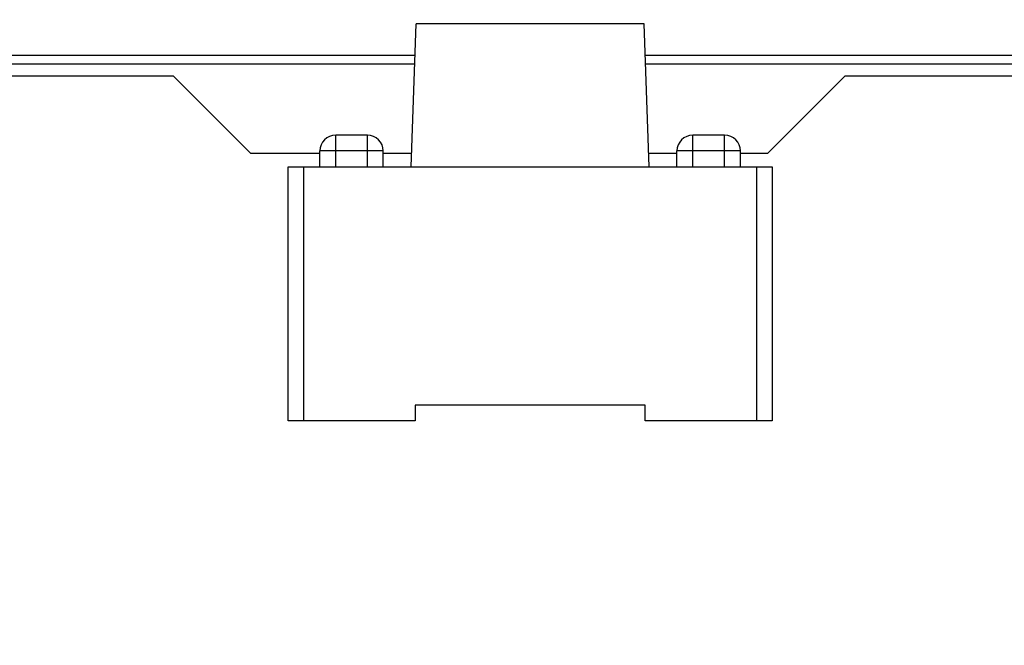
# Model space of a CAD drawing. Header units: millimetres. Extents: x -16 to 538, y -56 to 87.
# Tile 152 of 162: x 429 to 441, y 49 to 57. Entities that reach past the tile are written whole.
import ezdxf

# ---------------------------------------------------------------- set-up
doc = ezdxf.new("R2010")
doc.units = ezdxf.units.MM
doc.header["$LTSCALE"] = 1.21
doc.header["$MEASUREMENT"] = 0
doc.header["$PDMODE"] = 3
doc.header["$PDSIZE"] = 0.3125
doc.layers.get('0').update_dxf_attribs({"linetype": 'CONTINUOUS'})
doc.layers.get('DEFPOINTS').update_dxf_attribs({"linetype": 'CONTINUOUS'})
doc.layers.add('Dim', color=3, linetype='CONTINUOUS', lineweight=25)
doc.styles.get("Standard").update_dxf_attribs({"font": 'txt', "width": 0.8})
doc.dimstyles.get("Standard").update_dxf_attribs({"dimtxt": 0.15625, "dimasz": 0.1875, "dimexe": 0.125, "dimexo": 0.0625, "dimgap": 0.09, "dimtad": 0, "dimtih": 1, "dimtoh": 1, "dimzin": 4, "dimdsep": 46, "dimtxsty": 'STANDARD', "dimblk": '_FILLED', "dimblk1": '_FILLED', "dimblk2": '_FILLED', "dimcen": 0.09, "dimazin": 1, "dimtp": 0.01, "dimtm": 0.01, "dimtfac": 1, "dimtofl": 0, "dimtmove": 0, "dimatfit": 3, "dimldrblk": '_FILLED', "dimfxl": 1, "dimtolj": 1, "dimtzin": 4, "dimarcsym": 0})

# ---------------------------------------------------------------- blocks, each defined once
blk = doc.blocks.new('_FILLED')
at = {"color": 0, "linetype": 'ByBlock'}
blk.add_solid([(0, 0), (-1, 0.1667), (-1, -0.1667)], dxfattribs=at)
blk = doc.blocks.new('*D13')
at = {"color": 0, "linetype": 'ByBlock', "lineweight": -2}
for p, q in [((363.481, 42.948), (363.481, 78.547)), ((489.681, 42.885), (489.681, 78.547)), ((363.481, 78.422), (421.991, 78.422)), ((489.681, 78.422), (431.171, 78.422))]:
    blk.add_line(p, q, dxfattribs=at)
at = {"layer": 'DEFPOINTS', "color": 0, "linetype": 'ByBlock'}
for p in [(363.481, 42.885), (489.681, 42.823)]:
    blk.add_point(p, dxfattribs=at)
at = {"color": 0, "linetype": 'ByBlock', "lineweight": -2, "xscale": 2.54, "yscale": 2.54, "zscale": 2.54, "rotation": 180}
blk.add_blockref('_FILLED', (363.481, 78.422), dxfattribs=at)
at = {"color": 0, "linetype": 'ByBlock', "lineweight": -2, "xscale": 2.54, "yscale": 2.54, "zscale": 2.54}
blk.add_blockref('_FILLED', (489.681, 78.422), dxfattribs=at)
at = {"color": 0, "linetype": 'ByBlock', "lineweight": -2, "insert": (426.581, 78.422), "char_height": 2.5, "attachment_point": 5}
blk.add_mtext('\\A1;126.20', dxfattribs=at)
blk = doc.blocks.new('*D17')
at = {"color": 0, "linetype": 'ByBlock', "lineweight": -2}
for p, q in [((392.581, 37.085), (392.581, 73.098)), ((450.581, 37.085), (450.581, 73.098)), ((392.581, 72.973), (417.824, 72.973)), ((450.581, 72.973), (425.337, 72.973))]:
    blk.add_line(p, q, dxfattribs=at)
at = {"layer": 'DEFPOINTS', "color": 0, "linetype": 'ByBlock'}
for p in [(392.581, 37.023), (450.581, 37.023)]:
    blk.add_point(p, dxfattribs=at)
at = {"color": 0, "linetype": 'ByBlock', "lineweight": -2, "xscale": 2.54, "yscale": 2.54, "zscale": 2.54, "rotation": 180}
blk.add_blockref('_FILLED', (392.581, 72.973), dxfattribs=at)
at = {"color": 0, "linetype": 'ByBlock', "lineweight": -2, "xscale": 2.54, "yscale": 2.54, "zscale": 2.54}
blk.add_blockref('_FILLED', (450.581, 72.973), dxfattribs=at)
at = {"color": 0, "linetype": 'ByBlock', "lineweight": -2, "insert": (421.581, 72.973), "char_height": 2.5, "attachment_point": 5}
blk.add_mtext('\\A1;58.00', dxfattribs=at)

msp = doc.modelspace()

# ---------------------------------------------------------------- linework, layer by layer
at = {"color": 7, "linetype": 'Continuous'}
for p, q in [((433.554, 55.165), (433.616, 56.965)), ((436.491, 56.965), (433.616, 56.965)), ((436.554, 55.165), (436.491, 56.965)), ((425.404, 56.573), (433.603, 56.573)), ((436.504, 56.573), (507.711, 56.573)), ((433.599, 56.459), (425.408, 56.459)), ((508.421, 56.459), (436.508, 56.459)), ((430.561, 56.308), (428.001, 56.308)), ((431.536, 55.333), (430.561, 56.308)), ((439.018, 56.308), (438.043, 55.333)), ((460.844, 56.317), (439.018, 56.308)), ((432.604, 55.165), (432.604, 55.565)), ((433.004, 55.565), (432.604, 55.565)), ((433.004, 55.165), (433.004, 55.565)), ((437.104, 55.165), (437.104, 55.565)), ((437.504, 55.565), (437.104, 55.565)), ((437.504, 55.165), (437.504, 55.565)), ((432.404, 55.333), (431.536, 55.333)), ((432.404, 55.165), (432.404, 55.365)), ((433.204, 55.365), (432.404, 55.365)), ((433.204, 55.165), (433.204, 55.365)), ((433.559, 55.333), (433.204, 55.333)), ((436.904, 55.333), (436.548, 55.333)), ((436.904, 55.165), (436.904, 55.365)), ((437.704, 55.365), (436.904, 55.365)), ((437.704, 55.165), (437.704, 55.365)), ((438.043, 55.333), (437.704, 55.333)), ((432.004, 51.965), (432.004, 55.165)), ((432.004, 55.165), (438.104, 55.165)), ((432.204, 51.965), (432.204, 55.165)), ((437.904, 55.165), (437.904, 51.965)), ((438.104, 55.165), (438.104, 51.965)), ((433.604, 52.165), (433.604, 51.965)), ((436.504, 52.165), (433.604, 52.165)), ((436.504, 51.965), (436.504, 52.165)), ((433.604, 51.965), (432.004, 51.965)), ((438.104, 51.965), (436.504, 51.965))]:
    msp.add_line(p, q, dxfattribs=at)
for centre, start, end in [((432.604, 55.365), 90, 180), ((433.004, 55.365), 0, 90), ((437.104, 55.365), 90, 180), ((437.504, 55.365), 0, 90)]:
    msp.add_arc(centre, 0.2, start, end, dxfattribs=at)

# ---------------------------------------------------------------- dimensions: what is measured, and where the dimension line sits
at = {"layer": 'Dim'}
for base, p1, p2, picture, middle in [((489.681, 78.422), (363.481, 42.885), (489.681, 42.823), '*D13', (426.581, 78.422)), ((450.581, 72.973), (392.581, 37.023), (450.581, 37.023), '*D17', (421.581, 72.973))]:
    dim = msp.add_linear_dim(base=base, p1=p1, p2=p2, dimstyle='STANDARD', override={"dimtxt": 2.5, "dimasz": 2.54, "dimtih": 0, "dimtoh": 0, "dimzin": 0, "dimcen": 0.198, "dimadec": 0, "dimazin": 0, "dimtp": 0, "dimtm": 0, "dimtdec": 4, "dimtzin": 0}, dxfattribs=at)
    dim.commit()
    dim.dimension.update_dxf_attribs({"geometry": picture, "text_midpoint": middle})

doc.saveas('drawing.dxf')
